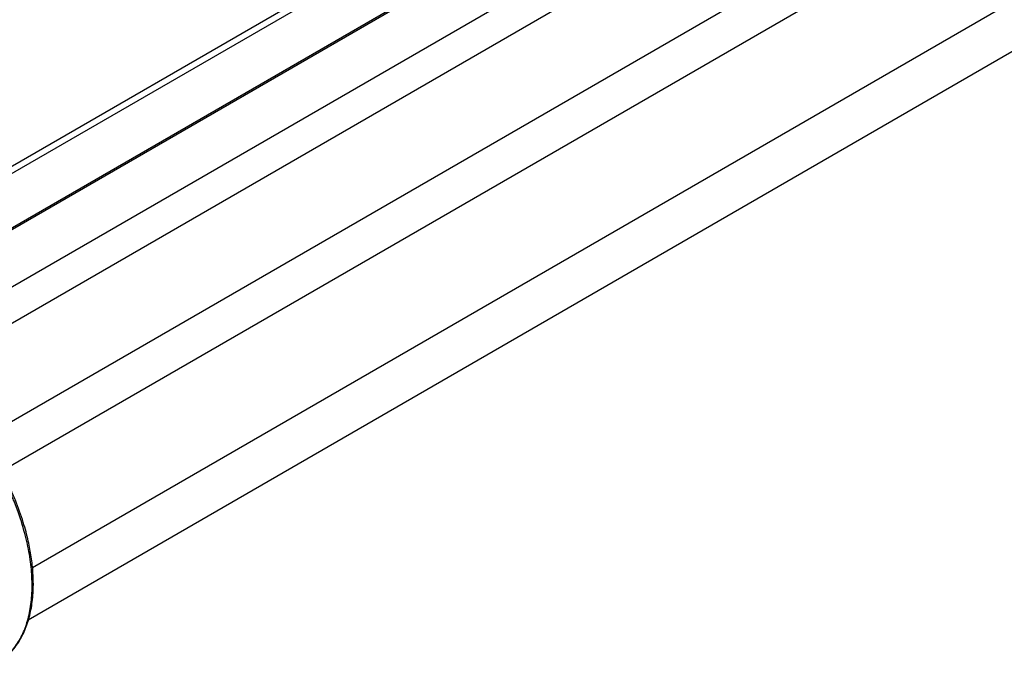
# Model space of a CAD drawing. Header units: millimetres. Extents: x 5 to 597, y 5 to 415.
# Tile 14 of 131: x 92 to 127, y 302 to 325. Entities that reach past the tile are written whole.
import ezdxf

# ---------------------------------------------------------------- set-up
doc = ezdxf.new("R2010")
doc.units = ezdxf.units.MM

msp = doc.modelspace()

# ---------------------------------------------------------------- linework, layer by layer
at = {"color": 7, "linetype": 'Continuous', "lineweight": 25}
for p, q in [((169.2321, 364.638), (87.1906, 317.2764)), ((92.6291, 303.9792), (173.9643, 350.933))]:
    msp.add_line(p, q, dxfattribs=at)
at = {"color": 8, "linetype": 'Continuous', "lineweight": 25}
for p, q in [((169.6173, 364.6067), (87.4145, 317.1521)), ((171.3386, 363.6651), (89.1003, 316.1899)), ((171.3904, 363.6351), (89.1517, 316.1597)), ((173.1117, 362.5894), (90.849, 315.1001)), ((173.6626, 361.6184), (91.3602, 314.1062)), ((173.6626, 358.1331), (91.8632, 310.9113)), ((174.0456, 356.7944), (91.7731, 309.2995)), ((175.0415, 353.3138), (92.7772, 305.8237))]:
    msp.add_line(p, q, dxfattribs=at)
at = {"color": 7, "linetype": 'Continuous', "lineweight": 25}
for points, knots in [([(91.878, 302.6984), (91.9582, 302.7767), (92.1077, 302.9226), (92.2993, 303.1914), (92.4474, 303.4595), (92.5958, 303.8137), (92.7222, 304.2545), (92.7947, 304.7644), (92.8139, 305.2317), (92.7999, 305.6889), (92.7445, 306.1995), (92.6319, 306.7979), (92.4504, 307.4695), (92.2513, 308.0305), (92.0834, 308.4257), (91.9697, 308.7111), (91.9487, 308.9138), (91.9343, 309.0529)], [0, 0, 0, 0, 0.0661042, 0.1231271, 0.1874704, 0.2344777, 0.3276992, 0.4196839, 0.4789292, 0.538631, 0.6181875, 0.6936335, 0.783149, 0.8878001, 0.9163933, 0.942645, 1, 1, 1, 1]), ([(91.554, 302.4661), (91.5754, 302.4763), (91.7386, 302.5544), (91.9904, 302.7941), (92.2961, 303.1836), (92.5263, 303.666), (92.6845, 304.2176), (92.7666, 304.8324), (92.7705, 305.4995), (92.6957, 306.2057), (92.5382, 306.9689), (92.3388, 307.6209), (92.1672, 308.0784), (92.0856, 308.2804), (92.0451, 308.3778), (92.027, 308.4206), (92.019, 308.4394)], [0, 0, 0, 0, 0.014842, 0.1129674, 0.2118455, 0.3099328, 0.4085416, 0.5069003, 0.6050179, 0.7038458, 0.8018647, 0.9123072, 0.961313, 0.9829544, 0.992497, 1, 1, 1, 1])]:
    msp.add_open_spline(points, degree=3, knots=knots, dxfattribs=at)

doc.saveas('drawing.dxf')
